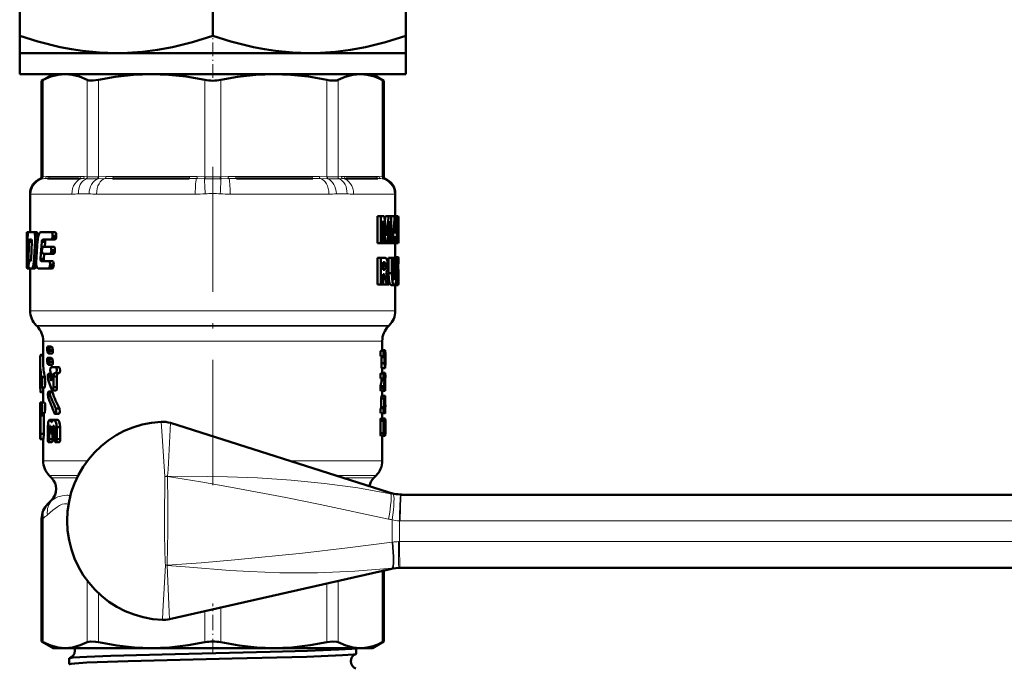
# Model space of a CAD drawing. Extents: x -1438 to 1837, y -1689 to 607.
# Tile 71 of 92: x 863 to 958, y -110 to -48. Entities that reach past the tile are written whole.
import ezdxf

# ---------------------------------------------------------------- set-up
doc = ezdxf.new("R2010")
doc.units = 0
doc.linetypes.add('DASHDOT', pattern=[18.5, 12, -3, 0.5, -3])

msp = doc.modelspace()

# ---------------------------------------------------------------- linework, layer by layer
at = {"color": 7, "lineweight": 50}
for p, q in [((863.254, -49.728), (863.254, -35.732)), ((881.754, -49.728), (881.754, -35.732)), ((900.254, -35.732), (900.254, -49.728)), ((863.254, -49.728), (863.254, -51.38)), ((900.254, -51.38), (900.254, -49.728)), ((863.254, -51.38), (872.504, -51.38)), ((863.254, -51.38), (863.254, -53.38)), ((872.504, -51.38), (881.754, -51.38)), ((881.754, -51.38), (891.004, -51.38)), ((891.004, -51.38), (900.254, -51.38)), ((900.254, -51.38), (900.254, -53.38)), ((863.254, -53.38), (881.754, -53.38)), ((866.454, -53.38), (865.358, -54.013)), ((881.754, -53.38), (900.254, -53.38)), ((897.054, -53.38), (898.149, -54.013)), ((865.51, -53.935), (865.358, -54.013)), ((865.358, -63.235), (865.358, -54.013)), ((898.149, -54.013), (897.997, -53.935)), ((898.149, -63.235), (898.149, -54.013)), ((868.952, -63.38), (865.915, -63.38)), ((879.489, -63.38), (872.155, -63.38)), ((891.352, -63.38), (884.019, -63.38)), ((897.592, -63.38), (894.555, -63.38)), ((864.254, -64.827), (864.254, -68.536)), ((899.254, -64.827), (899.254, -66.989)), ((897.872, -66.989), (897.54, -66.989)), ((897.54, -69.567), (897.54, -66.989)), ((897.872, -66.989), (898.203, -66.989)), ((897.872, -69.567), (897.872, -66.989)), ((898.26, -67.445), (898.309, -66.989)), ((898.626, -66.989), (898.309, -66.989)), ((898.626, -66.989), (898.865, -66.989)), ((898.865, -66.989), (898.865, -69.567)), ((898.865, -67.222), (898.882, -66.989)), ((898.882, -66.989), (899.189, -66.989)), ((899.189, -66.989), (899.31, -66.989)), ((899.481, -66.989), (899.31, -66.989)), ((899.481, -66.989), (899.539, -66.989)), ((899.481, -69.567), (899.481, -66.989)), ((899.539, -66.989), (899.554, -67.127)), ((898.071, -67.473), (898.077, -67.473)), ((898.108, -67.832), (898.078, -67.832)), ((898.705, -67.473), (898.709, -67.473)), ((899.188, -68.549), (899.24, -67.674)), ((899.259, -67.681), (899.24, -67.681)), ((899.249, -67.45), (899.251, -67.45)), ((899.259, -67.681), (899.305, -68.549)), ((899.523, -69.097), (899.523, -67.46)), ((899.523, -67.46), (899.537, -67.46)), ((899.552, -67.671), (899.523, -67.671)), ((899.552, -67.671), (899.554, -68.203)), ((899.554, -67.127), (899.554, -68.203)), ((863.954, -68.536), (863.959, -68.536)), ((863.954, -68.536), (863.954, -71.869)), ((864.046, -68.536), (863.959, -68.536)), ((863.968, -68.871), (863.959, -68.536)), ((864.018, -68.871), (863.968, -68.871)), ((864.046, -68.536), (864.59, -68.536)), ((864.902, -68.536), (864.59, -68.536)), ((864.662, -68.591), (864.59, -68.536)), ((864.975, -68.591), (864.662, -68.591)), ((865.03, -68.739), (864.717, -68.739)), ((864.975, -68.591), (864.902, -68.536)), ((865.267, -68.536), (866.305, -68.536)), ((866.652, -68.536), (866.305, -68.536)), ((866.395, -69.01), (866.407, -68.87)), ((866.756, -68.87), (866.407, -68.87)), ((866.744, -69.01), (866.756, -68.87)), ((898.08, -68.142), (898.08, -69.567)), ((898.458, -68.514), (898.388, -68.514)), ((898.42, -68.886), (898.424, -68.886)), ((898.703, -68.025), (898.659, -68.025)), ((898.703, -69.567), (898.703, -68.025)), ((899.188, -68.549), (899.305, -68.549)), ((899.554, -68.252), (899.523, -68.252)), ((899.552, -68.87), (899.523, -68.87)), ((899.554, -68.32), (899.552, -68.87)), ((899.554, -68.203), (899.554, -68.252)), ((899.554, -68.252), (899.554, -68.32)), ((899.554, -68.32), (899.554, -69.387)), ((864.424, -69.439), (864.149, -69.439)), ((864.19, -69.225), (864.381, -69.225)), ((864.423, -69.456), (864.344, -71.078)), ((864.381, -69.225), (864.417, -69.292)), ((865.016, -68.957), (864.747, -68.957)), ((864.98, -69.227), (864.747, -69.227)), ((865.275, -70.611), (865.364, -69.456)), ((865.69, -69.456), (865.364, -69.456)), ((865.729, -69.292), (865.402, -69.292)), ((865.468, -69.225), (866.293, -69.225)), ((865.654, -69.92), (865.69, -69.456)), ((865.729, -69.292), (865.796, -69.225)), ((866.64, -69.225), (866.293, -69.225)), ((866.744, -69.01), (866.395, -69.01)), ((897.872, -69.567), (897.54, -69.567)), ((897.872, -69.567), (898.08, -69.567)), ((898.332, -69.567), (898.08, -69.567)), ((898.332, -69.567), (898.493, -69.567)), ((898.703, -69.567), (898.493, -69.567)), ((898.703, -69.567), (898.865, -69.567)), ((898.865, -69.567), (898.984, -69.567)), ((898.984, -69.567), (899.126, -69.567)), ((899.163, -68.996), (899.125, -69.567)), ((899.125, -69.567), (899.354, -69.567)), ((899.163, -68.996), (899.326, -68.996)), ((899.254, -69.567), (899.254, -70.928)), ((899.354, -69.567), (899.326, -68.996)), ((899.354, -69.567), (899.435, -69.567)), ((899.481, -69.567), (899.435, -69.567)), ((899.481, -69.567), (899.539, -69.567)), ((899.523, -69.097), (899.537, -69.097)), ((865.241, -71.074), (865.276, -70.611)), ((865.394, -70.133), (865.383, -70.274)), ((865.476, -70.609), (866.174, -70.609)), ((865.487, -69.92), (866.187, -69.92)), ((865.565, -71.074), (865.6, -70.611)), ((866.518, -70.609), (866.174, -70.609)), ((866.53, -69.92), (866.187, -69.92)), ((866.276, -70.396), (866.288, -70.256)), ((866.621, -70.396), (866.276, -70.396)), ((866.634, -70.256), (866.288, -70.256)), ((866.621, -70.396), (866.634, -70.256)), ((864.116, -71.518), (864.112, -71.658)), ((864.155, -71.304), (864.285, -71.304)), ((864.322, -71.24), (864.285, -71.304)), ((864.837, -71.572), (864.589, -71.572)), ((864.838, -71.302), (864.619, -71.302)), ((865.565, -71.074), (865.241, -71.074)), ((865.575, -71.238), (865.251, -71.238)), ((865.305, -71.305), (865.251, -71.238)), ((865.305, -71.305), (866.068, -71.305)), ((865.63, -71.305), (865.575, -71.238)), ((866.409, -71.305), (866.068, -71.305)), ((866.156, -71.781), (866.169, -71.64)), ((866.512, -71.64), (866.169, -71.64)), ((866.5, -71.781), (866.512, -71.64)), ((897.872, -70.976), (897.54, -70.976)), ((897.54, -73.553), (897.54, -70.976)), ((897.872, -70.976), (898.229, -70.976)), ((897.872, -73.553), (897.872, -70.976)), ((898.101, -72.136), (898.101, -71.404)), ((898.101, -71.404), (898.2, -71.404)), ((898.925, -70.976), (898.614, -70.976)), ((898.614, -72.465), (898.614, -70.976)), ((898.925, -70.976), (899.064, -70.976)), ((898.925, -72.465), (898.925, -70.976)), ((899.259, -70.976), (899.064, -70.976)), ((899.064, -70.976), (899.064, -72.474)), ((899.216, -70.976), (899.217, -70.972)), ((899.519, -70.972), (899.218, -70.972)), ((899.538, -70.928), (899.238, -70.928)), ((899.459, -70.928), (899.254, -70.928)), ((899.259, -70.976), (899.351, -70.976)), ((899.259, -72.496), (899.259, -70.976)), ((899.351, -70.976), (899.351, -72.439)), ((899.497, -71.11), (899.351, -71.11)), ((899.479, -71.349), (899.351, -71.349)), ((899.471, -71.696), (899.351, -71.696)), ((899.52, -71.54), (899.518, -71.647)), ((899.518, -71.647), (899.52, -71.763)), ((899.533, -71.696), (899.518, -71.696)), ((899.553, -71.565), (899.519, -71.565)), ((899.525, -71.458), (899.52, -71.54)), ((899.552, -71.486), (899.523, -71.486)), ((899.532, -71.405), (899.525, -71.458)), ((899.549, -71.43), (899.528, -71.43)), ((899.531, -71.927), (899.533, -71.696)), ((899.533, -71.696), (899.532, -71.565)), ((899.545, -71.397), (899.534, -71.397)), ((899.549, -71.43), (899.545, -71.397)), ((899.549, -70.952), (899.553, -71.027)), ((899.552, -71.486), (899.549, -71.43)), ((899.553, -71.565), (899.552, -71.486)), ((899.553, -71.027), (899.553, -71.565)), ((863.975, -71.78), (863.954, -71.78)), ((863.954, -71.869), (863.954, -71.78)), ((863.955, -71.994), (863.954, -71.869)), ((863.991, -71.994), (863.955, -71.994)), ((863.991, -71.994), (864.048, -71.994)), ((864.15, -71.994), (864.048, -71.994)), ((864.112, -71.78), (864.077, -71.78)), ((864.15, -71.994), (864.405, -71.994)), ((864.254, -71.994), (864.254, -76.051)), ((864.405, -71.994), (864.472, -71.939)), ((864.713, -71.994), (864.405, -71.994)), ((864.782, -71.939), (864.472, -71.939)), ((864.847, -71.791), (864.537, -71.791)), ((864.713, -71.994), (864.782, -71.939)), ((864.847, -71.791), (864.859, -71.75)), ((864.929, -71.939), (865.013, -71.994)), ((865.013, -71.994), (866.056, -71.994)), ((866.397, -71.994), (866.056, -71.994)), ((866.5, -71.781), (866.156, -71.781)), ((898.346, -71.749), (898.101, -71.749)), ((898.305, -72.026), (898.101, -72.026)), ((898.101, -72.136), (898.196, -72.136)), ((898.101, -72.565), (898.101, -73.553)), ((898.101, -72.565), (898.16, -72.565)), ((898.197, -72.588), (898.101, -72.588)), ((898.23, -72.652), (898.101, -72.652)), ((898.356, -72.393), (898.356, -72.4)), ((898.43, -72.553), (898.463, -72.669)), ((898.925, -72.465), (898.614, -72.465)), ((899.259, -72.496), (899.064, -72.496)), ((899.538, -72.637), (899.35, -72.637)), ((899.517, -72.444), (899.351, -72.444)), ((899.53, -72.539), (899.351, -72.539)), ((899.484, -72.136), (899.352, -72.136)), ((899.53, -72.539), (899.517, -72.444)), ((899.52, -71.763), (899.526, -71.861)), ((899.526, -71.861), (899.533, -71.951)), ((899.538, -72.637), (899.53, -72.539)), ((899.533, -71.951), (899.542, -72.042)), ((899.542, -72.747), (899.538, -72.637)), ((899.542, -72.042), (899.55, -72.18)), ((899.549, -72.18), (899.553, -72.345)), ((899.553, -72.345), (899.554, -72.555)), ((899.554, -72.555), (899.554, -72.83)), ((897.872, -73.553), (897.54, -73.553)), ((897.872, -73.553), (898.101, -73.553)), ((898.26, -72.754), (898.101, -72.754)), ((898.11, -73.553), (898.101, -73.51)), ((898.431, -73.553), (898.11, -73.553)), ((898.291, -72.889), (898.259, -72.754)), ((898.431, -73.553), (898.291, -72.889)), ((898.431, -73.553), (898.644, -73.553)), ((898.462, -72.669), (898.491, -72.79)), ((899.164, -73.601), (898.857, -73.601)), ((899.526, -73.601), (899.225, -73.601)), ((899.5, -73.565), (899.231, -73.565)), ((899.254, -73.601), (899.254, -76.051)), ((899.472, -73.457), (899.28, -73.457)), ((899.472, -72.881), (899.344, -72.881)), ((899.542, -72.747), (899.348, -72.747)), ((899.472, -73.457), (899.472, -72.881)), ((899.544, -72.882), (899.472, -72.882)), ((899.543, -72.985), (899.485, -72.985)), ((899.54, -73.068), (899.499, -73.068)), ((899.534, -73.123), (899.512, -73.123)), ((899.543, -73.561), (899.526, -73.601)), ((899.534, -73.123), (899.54, -73.068)), ((899.54, -73.068), (899.543, -72.985)), ((899.544, -72.882), (899.542, -72.747)), ((899.543, -72.985), (899.544, -72.882)), ((899.553, -73.193), (899.551, -73.431)), ((899.554, -72.83), (899.553, -73.193)), ((864.918, -77.544), (864.839, -77.466)), ((898.589, -77.544), (898.668, -77.466)), ((865.504, -78.958), (865.504, -81.011)), ((898.004, -78.958), (898.004, -79.905)), ((865.888, -79.717), (865.888, -79.803)), ((865.888, -79.803), (865.933, -80.046)), ((865.932, -80.047), (866.037, -80.148)), ((865.958, -79.473), (865.944, -79.467)), ((866.258, -79.467), (865.944, -79.467)), ((866.273, -79.473), (865.958, -79.473)), ((866.066, -79.575), (865.958, -79.473)), ((866.37, -80.154), (866.053, -80.154)), ((866.117, -79.818), (866.065, -79.575)), ((866.383, -79.575), (866.066, -79.575)), ((866.435, -79.818), (866.117, -79.818)), ((866.117, -79.905), (866.117, -79.818)), ((866.435, -79.905), (866.117, -79.905)), ((866.383, -79.575), (866.273, -79.473)), ((866.435, -79.818), (866.383, -79.575)), ((866.435, -79.905), (866.435, -79.818)), ((898.163, -79.905), (897.861, -79.905)), ((898.281, -79.844), (898.004, -79.844)), ((898.163, -79.905), (898.296, -79.905)), ((898.296, -79.905), (898.302, -80.15)), ((898.302, -80.15), (898.302, -81.08)), ((865.204, -81.011), (865.204, -82.24)), ((865.504, -80.336), (865.242, -80.336)), ((865.504, -80.265), (865.263, -80.265)), ((865.888, -80.805), (865.888, -80.892)), ((865.888, -80.892), (865.933, -81.135)), ((865.932, -81.135), (866.037, -81.237)), ((865.958, -80.562), (865.944, -80.556)), ((866.258, -80.556), (865.944, -80.556)), ((866.273, -80.562), (865.958, -80.562)), ((866.066, -80.664), (865.958, -80.562)), ((866.117, -80.907), (866.065, -80.664)), ((866.383, -80.664), (866.066, -80.664)), ((866.435, -80.907), (866.117, -80.907)), ((866.117, -80.994), (866.117, -80.907)), ((866.435, -80.994), (866.117, -80.994)), ((866.383, -80.664), (866.273, -80.562)), ((866.435, -80.907), (866.383, -80.664)), ((866.435, -80.994), (866.435, -80.907)), ((898.163, -80.395), (897.861, -80.395)), ((897.928, -81.08), (897.928, -80.493)), ((898.229, -80.493), (897.928, -80.493)), ((898.229, -81.08), (897.928, -81.08)), ((898.163, -80.395), (898.22, -80.395)), ((898.229, -81.08), (898.229, -80.493)), ((898.268, -80.982), (898.268, -80.493)), ((898.287, -80.493), (898.268, -80.493)), ((898.287, -80.982), (898.268, -80.982)), ((898.274, -80.395), (898.282, -80.395)), ((898.274, -81.08), (898.282, -81.08)), ((898.287, -80.493), (898.287, -80.982)), ((866.311, -82.1), (866.006, -82.1)), ((866.37, -81.243), (866.053, -81.243)), ((866.266, -81.456), (866.696, -81.456)), ((866.271, -82.027), (866.266, -82.027)), ((866.271, -82.027), (866.319, -82.185)), ((866.587, -81.456), (867.027, -81.456)), ((866.935, -82.026), (866.606, -82.026)), ((866.696, -82.026), (866.606, -82.026)), ((867.027, -81.456), (866.696, -81.456)), ((867.027, -82.026), (866.696, -82.026)), ((867.027, -82.026), (866.935, -82.026)), ((898.163, -82.06), (897.861, -82.06)), ((898.268, -81.57), (897.968, -81.57)), ((898.004, -81.57), (898.004, -82.06)), ((898.291, -81.999), (898.004, -81.999)), ((898.163, -82.06), (898.296, -82.06)), ((898.268, -81.57), (898.287, -81.57)), ((898.296, -82.06), (898.302, -82.305)), ((865.227, -83.34), (865.227, -82.767)), ((865.668, -82.424), (865.365, -82.424)), ((866.318, -82.157), (866.048, -82.157)), ((866.299, -82.693), (866.243, -82.693)), ((866.318, -82.185), (866.318, -82.566)), ((866.825, -82.343), (866.499, -82.343)), ((866.499, -83.389), (866.499, -82.343)), ((866.825, -83.389), (866.825, -82.343)), ((898.163, -82.55), (897.861, -82.55)), ((897.939, -82.73), (897.935, -82.55)), ((898.241, -82.73), (897.939, -82.73)), ((898.163, -82.55), (898.236, -82.55)), ((898.241, -82.73), (898.236, -82.55)), ((898.302, -82.415), (898.299, -82.622)), ((898.302, -82.305), (898.302, -82.415)), ((865.302, -83.34), (865.227, -83.34)), ((865.504, -83.872), (865.262, -83.872)), ((865.635, -83.416), (865.333, -83.416)), ((865.504, -83.416), (865.504, -84.854)), ((866.346, -83.807), (866.03, -83.807)), ((866.39, -83.864), (866.073, -83.864)), ((866.721, -83.706), (866.397, -83.706)), ((866.825, -83.389), (866.499, -83.389)), ((897.826, -83.481), (897.826, -83.475)), ((898.13, -83.475), (897.826, -83.475)), ((898.13, -83.481), (897.826, -83.481)), ((898.146, -83.269), (897.843, -83.269)), ((898.163, -83.725), (897.861, -83.725)), ((898.004, -83.726), (898.004, -84.215)), ((898.13, -83.481), (898.13, -83.475)), ((898.163, -83.725), (898.296, -83.725)), ((898.296, -83.208), (898.27, -83.208)), ((898.271, -83.055), (898.274, -83.236)), ((898.274, -83.236), (898.296, -83.236)), ((898.297, -83.238), (898.296, -83.208)), ((898.296, -83.236), (898.296, -83.725)), ((865.204, -84.854), (865.33, -84.854)), ((865.204, -84.854), (865.204, -85.881)), ((865.633, -84.854), (865.33, -84.854)), ((897.902, -85.293), (897.902, -84.46)), ((898.204, -84.46), (897.902, -84.46)), ((897.928, -84.215), (898.23, -84.215)), ((898.204, -85.293), (898.204, -84.46)), ((898.291, -84.215), (898.23, -84.215)), ((898.299, -84.46), (898.268, -84.46)), ((898.299, -84.46), (898.291, -84.215)), ((898.299, -84.859), (898.299, -84.46)), ((867.057, -85.429), (866.726, -85.429)), ((898.163, -85.391), (897.861, -85.391)), ((898.163, -85.881), (897.861, -85.881)), ((897.891, -85.391), (897.902, -85.293)), ((898.204, -85.293), (897.902, -85.293)), ((898.004, -85.881), (898.004, -86.371)), ((898.163, -85.391), (898.193, -85.391)), ((898.163, -85.881), (898.271, -85.881)), ((898.193, -85.391), (898.204, -85.293)), ((898.258, -84.956), (898.25, -85.054)), ((898.251, -85.054), (898.251, -85.293)), ((898.292, -85.295), (898.251, -85.295)), ((898.251, -85.328), (898.296, -85.328)), ((898.262, -84.969), (898.258, -84.956)), ((898.258, -85.391), (898.271, -85.391)), ((898.271, -85.881), (898.292, -85.881)), ((898.299, -85.636), (898.285, -85.636)), ((898.296, -85.328), (898.292, -85.295)), ((898.299, -85.636), (898.299, -85.305)), ((865.204, -85.881), (865.207, -86.087)), ((865.204, -86.751), (865.207, -86.56)), ((865.207, -86.59), (865.204, -86.796)), ((865.204, -86.769), (865.204, -86.751)), ((865.204, -86.751), (865.204, -87.944)), ((865.204, -86.796), (865.204, -86.769)), ((865.207, -86.087), (865.207, -86.59)), ((865.559, -86.087), (865.258, -86.087)), ((865.258, -87.842), (865.258, -86.087)), ((865.276, -85.881), (865.33, -85.881)), ((865.633, -85.881), (865.33, -85.881)), ((865.559, -87.842), (865.559, -86.087)), ((866.117, -86.515), (866.181, -86.515)), ((866.462, -86.515), (866.181, -86.515)), ((866.356, -86.675), (866.284, -86.675)), ((866.469, -86.513), (866.548, -86.513)), ((866.875, -86.513), (866.548, -86.513)), ((866.993, -85.943), (866.664, -85.943)), ((877.702, -86.807), (898.564, -93.444)), ((897.826, -87.791), (897.826, -86.616)), ((898.13, -86.616), (897.826, -86.616)), ((898.163, -86.371), (897.861, -86.371)), ((898.13, -87.791), (898.13, -86.616)), ((898.163, -86.371), (898.296, -86.371)), ((898.296, -86.371), (898.302, -86.616)), ((898.302, -86.616), (898.302, -87.791)), ((865.939, -87.229), (865.939, -88.369)), ((866.236, -87.244), (866.079, -87.244)), ((866.08, -88.369), (866.08, -87.244)), ((866.192, -87.085), (866.121, -87.085)), ((866.19, -87.085), (866.121, -87.085)), ((866.19, -87.085), (866.236, -87.243)), ((866.236, -87.243), (866.236, -87.576)), ((866.408, -87.243), (866.459, -87.084)), ((866.598, -87.243), (866.408, -87.243)), ((866.408, -87.575), (866.408, -87.243)), ((866.598, -87.575), (866.408, -87.575)), ((866.545, -87.084), (866.459, -87.084)), ((866.543, -87.084), (866.459, -87.084)), ((866.543, -87.084), (866.598, -87.242)), ((866.598, -87.242), (866.598, -88.367)), ((867.137, -87.225), (866.804, -87.225)), ((866.805, -88.366), (866.805, -87.225)), ((867.138, -88.366), (867.137, -87.225)), ((898.193, -87.301), (898.193, -87.105)), ((898.287, -87.105), (898.193, -87.105)), ((898.287, -87.301), (898.193, -87.301)), ((898.22, -86.861), (898.274, -86.861)), ((898.22, -87.546), (898.274, -87.546)), ((898.287, -87.105), (898.287, -87.301)), ((865.525, -88.359), (865.225, -88.359)), ((865.559, -87.842), (865.258, -87.842)), ((865.504, -88.359), (865.504, -90.43)), ((866.323, -88.654), (866.007, -88.654)), ((866.397, -88.369), (866.08, -88.369)), ((866.598, -87.861), (866.32, -87.861)), ((866.397, -88.369), (866.397, -87.861)), ((867.03, -88.651), (866.699, -88.651)), ((867.138, -88.366), (866.805, -88.366)), ((898.13, -87.791), (897.826, -87.791)), ((898.163, -88.036), (897.861, -88.036)), ((898.004, -88.036), (898.004, -90.43)), ((898.163, -88.036), (898.296, -88.036)), ((898.302, -87.791), (898.296, -88.036)), ((866.314, -92.069), (866.089, -91.844)), ((897.193, -92.069), (897.418, -91.844)), ((866.314, -94.191), (865.944, -94.561)), ((899.811, -93.68), (973.448, -93.68)), ((865.358, -107.747), (865.358, -95.975)), ((877.598, -105.613), (898.757, -100.804)), ((898.149, -107.747), (898.149, -100.942)), ((899.733, -100.68), (899.584, -100.68)), ((973.448, -100.68), (899.733, -100.68)), ((865.358, -107.747), (865.51, -107.825)), ((866.454, -108.38), (865.358, -107.747)), ((866.454, -108.38), (867.618, -108.38)), ((867.618, -108.38), (875.899, -108.38)), ((875.899, -108.38), (887.609, -108.38)), ((887.609, -108.38), (895.889, -108.38)), ((895.513, -108.926), (895.513, -108.38)), ((895.889, -108.38), (897.054, -108.38)), ((897.054, -108.38), (898.149, -107.747)), ((897.997, -107.825), (898.149, -107.747)), ((867.994, -109.931), (867.994, -109.363))]:
    msp.add_line(p, q, dxfattribs=at)
at = {"color": 7, "linetype": 'DASHDOT', "lineweight": 18, "ltscale": 0.109586}
msp.add_line((881.754, -53.746), (881.754, -49.362), dxfattribs=at)
at = {"color": 7, "lineweight": 18}
for p, q in [((865.51, -53.935), (865.51, -63.221)), ((869.726, -63.221), (869.726, -53.935)), ((870.809, -53.935), (870.809, -63.221)), ((880.988, -63.221), (880.988, -53.935)), ((882.519, -53.935), (882.519, -63.221)), ((892.698, -63.221), (892.698, -53.935)), ((893.781, -53.935), (893.781, -63.221)), ((897.997, -63.221), (897.997, -53.935)), ((865.358, -63.235), (865.489, -63.223)), ((865.489, -63.223), (865.51, -63.221)), ((865.51, -63.221), (865.804, -63.193)), ((866.099, -63.18), (869.137, -63.18)), ((869.433, -63.193), (869.726, -63.221)), ((869.726, -63.221), (869.749, -63.223)), ((870.757, -63.223), (870.809, -63.221)), ((870.809, -63.221), (871.518, -63.193)), ((872.232, -63.18), (879.565, -63.18)), ((880.28, -63.193), (880.988, -63.221)), ((880.988, -63.221), (881.041, -63.223)), ((882.466, -63.223), (882.519, -63.221)), ((882.519, -63.221), (883.228, -63.193)), ((883.942, -63.18), (891.275, -63.18)), ((891.99, -63.193), (892.698, -63.221)), ((892.698, -63.221), (892.75, -63.223)), ((893.758, -63.223), (893.781, -63.221)), ((893.781, -63.221), (894.074, -63.193)), ((894.37, -63.18), (897.408, -63.18)), ((897.704, -63.193), (897.997, -63.221)), ((897.997, -63.221), (898.018, -63.223)), ((898.018, -63.223), (898.149, -63.235)), ((865.357, -63.415), (865.228, -63.422)), ((865.378, -63.414), (865.357, -63.415)), ((865.643, -63.391), (865.378, -63.414)), ((869.588, -63.414), (869.267, -63.391)), ((869.615, -63.415), (869.588, -63.414)), ((870.76, -63.414), (870.703, -63.415)), ((871.457, -63.391), (870.76, -63.414)), ((880.925, -63.414), (880.205, -63.391)), ((880.984, -63.415), (880.925, -63.414)), ((882.582, -63.414), (882.523, -63.415)), ((883.302, -63.391), (882.582, -63.414)), ((892.748, -63.414), (892.051, -63.391)), ((892.804, -63.415), (892.748, -63.414)), ((893.919, -63.414), (893.892, -63.415)), ((894.24, -63.391), (893.919, -63.414)), ((898.13, -63.414), (897.864, -63.391)), ((898.15, -63.415), (898.13, -63.414)), ((898.279, -63.422), (898.15, -63.415)), ((864.268, -64.854), (864.254, -64.827)), ((864.334, -64.88), (868.252, -64.88)), ((869.899, -64.854), (868.88, -64.854)), ((870.62, -64.88), (880.08, -64.88)), ((883.428, -64.88), (892.887, -64.88)), ((894.627, -64.854), (893.608, -64.854)), ((895.255, -64.88), (899.173, -64.88)), ((899.254, -64.827), (899.239, -64.854)), ((898.291, -72.889), (898.101, -72.889)), ((864.254, -76.051), (881.754, -76.051)), ((881.754, -76.051), (899.254, -76.051)), ((864.839, -77.466), (881.754, -77.466)), ((864.918, -77.544), (881.754, -77.544)), ((881.754, -77.466), (898.668, -77.466)), ((881.754, -77.544), (898.589, -77.544)), ((865.504, -78.958), (872.806, -78.958)), ((872.806, -78.958), (881.754, -78.958)), ((881.754, -78.958), (896.771, -78.958)), ((896.771, -78.958), (898.004, -78.958)), ((865.504, -90.43), (869.741, -90.43)), ((898.004, -90.43), (889.09, -90.43)), ((868.851, -91.844), (866.089, -91.844)), ((866.314, -92.069), (868.739, -92.069)), ((877.124, -96.18), (877.151, -91.928)), ((877.435, -91.918), (877.434, -91.933)), ((897.418, -91.844), (893.535, -91.844)), ((894.242, -92.069), (897.193, -92.069)), ((866.314, -94.191), (866.352, -94.191)), ((899.759, -93.68), (899.811, -93.68)), ((865.51, -95.975), (865.358, -95.975)), ((865.51, -95.975), (865.51, -107.825)), ((899.735, -96.18), (899.657, -96.18)), ((973.372, -96.18), (899.735, -96.18)), ((898.954, -98.24), (899.004, -98.231)), ((899.557, -98.181), (899.657, -98.18)), ((899.657, -98.18), (973.372, -98.18)), ((876.989, -104.868), (877.214, -100.444)), ((877.214, -100.444), (877.38, -100.437)), ((877.38, -100.449), (877.214, -100.444)), ((877.38, -100.442), (877.38, -100.449)), ((897.997, -107.825), (897.997, -100.977)), ((899.026, -100.71), (898.951, -100.718)), ((869.726, -107.825), (869.726, -101.91)), ((892.698, -107.825), (892.698, -102.181)), ((893.781, -101.935), (893.781, -107.825)), ((870.809, -103.113), (870.809, -107.825)), ((882.519, -104.495), (882.519, -107.825)), ((876.952, -105.673), (876.989, -104.868)), ((880.988, -107.825), (880.988, -104.843))]:
    msp.add_line(p, q, dxfattribs=at)
at = {"color": 7, "linetype": 'DASHDOT', "lineweight": 18}
msp.add_line((881.754, -62.257), (881.754, -92.991), dxfattribs=at)
at = {"color": 7, "linetype": 'DASHDOT', "lineweight": 18, "ltscale": 0.120868}
msp.add_line((881.754, -108.926), (881.754, -104.092), dxfattribs=at)
at = {"color": 7, "lineweight": 50}
for points in [[(872.504, -51.38), (870.895, -51.326), (869.281, -51.166), (868.217, -51.004), (867.149, -50.799), (865.001, -50.267), (863.254, -49.728)], [(881.754, -49.728), (879.828, -50.317), (877.91, -50.788), (876.459, -51.059), (875.015, -51.249), (873.576, -51.356), (872.504, -51.38)], [(891.004, -51.38), (889.395, -51.326), (887.781, -51.166), (886.717, -51.004), (885.649, -50.799), (883.501, -50.267), (881.754, -49.728)], [(900.254, -49.728), (898.328, -50.317), (896.41, -50.788), (894.959, -51.059), (893.515, -51.249), (892.076, -51.356), (891.004, -51.38)], [(867.618, -53.38), (866.939, -53.439), (866.243, -53.62), (865.51, -53.935)], [(869.726, -53.935), (868.993, -53.62), (868.297, -53.439), (867.618, -53.38)], [(875.899, -53.38), (874.177, -53.445), (872.407, -53.645), (870.809, -53.935)], [(880.988, -53.935), (879.22, -53.621), (877.538, -53.439), (875.899, -53.38)], [(887.609, -53.38), (885.887, -53.445), (884.117, -53.645), (882.519, -53.935)], [(892.698, -53.935), (890.93, -53.621), (889.249, -53.439), (887.609, -53.38)], [(895.889, -53.38), (895.176, -53.445), (894.443, -53.645), (893.781, -53.935)], [(897.997, -53.935), (897.264, -53.62), (896.568, -53.439), (895.889, -53.38)], [(870.809, -53.935), (870.274, -54.009), (869.871, -53.985), (869.726, -53.935)], [(893.781, -53.935), (893.636, -53.985), (893.452, -54.01), (892.982, -53.985), (892.698, -53.935)], [(899.537, -67.46), (899.541, -67.464), (899.543, -67.471), (899.547, -67.498), (899.552, -67.671)], [(864.046, -68.536), (864.022, -68.71), (864.02, -68.75)], [(866.407, -68.87), (866.399, -68.695), (866.364, -68.584), (866.344, -68.556), (866.305, -68.536)], [(866.756, -68.87), (866.748, -68.696), (866.712, -68.584), (866.691, -68.555), (866.652, -68.536)], [(899.552, -68.87), (899.544, -69.08), (899.537, -69.097)], [(864.149, -69.439), (864.164, -69.283), (864.174, -69.246), (864.191, -69.225)], [(865.402, -69.292), (865.43, -69.246), (865.468, -69.225)], [(866.293, -69.225), (866.362, -69.156), (866.395, -69.01)], [(866.64, -69.225), (866.71, -69.157), (866.744, -69.01)], [(899.554, -69.387), (899.551, -69.52), (899.538, -69.567)], [(865.383, -70.274), (865.39, -70.454), (865.476, -70.609)], [(865.487, -69.92), (865.426, -69.984), (865.394, -70.133)], [(866.174, -70.609), (866.242, -70.542), (866.276, -70.396)], [(866.288, -70.256), (866.281, -70.079), (866.245, -69.968), (866.225, -69.94), (866.187, -69.92)], [(866.518, -70.609), (866.587, -70.542), (866.621, -70.396)], [(866.634, -70.256), (866.627, -70.08), (866.59, -69.967), (866.569, -69.939), (866.53, -69.92)], [(863.975, -71.659), (863.982, -71.958), (863.986, -71.984), (863.991, -71.994)], [(864.112, -71.658), (864.112, -71.756), (864.131, -71.957), (864.138, -71.98), (864.15, -71.994)], [(864.155, -71.304), (864.131, -71.355), (864.116, -71.518)], [(866.169, -71.64), (866.153, -71.422), (866.126, -71.353), (866.068, -71.305)], [(866.512, -71.64), (866.505, -71.463), (866.467, -71.351), (866.447, -71.323), (866.409, -71.305)], [(898.2, -71.404), (898.26, -71.422), (898.287, -71.449), (898.321, -71.522), (898.346, -71.749)], [(898.229, -70.976), (898.33, -70.995), (898.421, -71.064), (898.519, -71.302), (898.55, -71.676)], [(864.048, -71.994), (864.076, -71.82), (864.078, -71.78)], [(866.056, -71.994), (866.123, -71.927), (866.156, -71.781)], [(866.397, -71.994), (866.466, -71.927), (866.5, -71.781)], [(898.305, -72.026), (898.267, -72.099), (898.196, -72.136)], [(898.857, -73.601), (898.742, -73.501), (898.676, -73.297), (898.634, -72.995), (898.614, -72.465)], [(899.164, -73.601), (899.056, -73.512), (898.992, -73.327), (898.942, -72.96), (898.925, -72.465)], [(899.064, -72.474), (899.075, -72.814), (899.113, -73.034), (899.132, -73.075), (899.168, -73.101)], [(899.351, -72.439), (899.331, -73.113), (899.295, -73.395), (899.268, -73.495), (899.231, -73.565), (899.164, -73.601)], [(899.168, -73.101), (899.239, -72.936), (899.259, -72.496)], [(899.501, -73.077), (899.513, -73.123), (899.525, -73.143)], [(865.944, -79.467), (865.937, -79.469), (865.933, -79.472), (865.925, -79.482), (865.914, -79.507), (865.897, -79.577), (865.888, -79.717)], [(866.053, -80.154), (866.061, -80.152), (866.066, -80.148), (866.076, -80.137), (866.088, -80.11), (866.117, -79.905)], [(866.37, -80.154), (866.378, -80.152), (866.383, -80.148), (866.393, -80.137), (866.406, -80.109), (866.424, -80.039), (866.435, -79.905)], [(897.861, -80.395), (897.834, -80.304), (897.832, -80.018), (897.842, -79.944), (897.861, -79.905)], [(898.163, -80.395), (898.137, -80.304), (898.135, -80.018), (898.145, -79.944), (898.163, -79.905)], [(865.242, -80.336), (865.251, -80.286), (865.256, -80.271), (865.259, -80.267), (865.26, -80.265), (865.263, -80.265)], [(865.944, -80.556), (865.937, -80.558), (865.933, -80.561), (865.925, -80.57), (865.914, -80.596), (865.897, -80.666), (865.888, -80.805)], [(866.053, -81.243), (866.061, -81.241), (866.066, -81.237), (866.076, -81.225), (866.088, -81.199), (866.117, -80.994)], [(866.37, -81.243), (866.378, -81.241), (866.383, -81.237), (866.393, -81.225), (866.406, -81.198), (866.424, -81.128), (866.435, -80.994)], [(897.928, -80.493), (897.925, -80.422), (897.922, -80.404), (897.918, -80.395)], [(897.968, -81.57), (897.943, -81.447), (897.928, -81.08)], [(898.229, -80.493), (898.226, -80.422), (898.224, -80.404), (898.219, -80.395)], [(898.268, -81.57), (898.244, -81.447), (898.228, -81.08)], [(898.302, -81.08), (898.297, -81.481), (898.287, -81.57)], [(866.006, -82.1), (866.001, -82.101), (865.992, -82.105), (865.984, -82.115), (865.969, -82.144), (865.951, -82.212), (865.938, -82.374), (865.964, -82.613)], [(866.048, -82.157), (866.027, -82.114), (866.015, -82.102), (866.006, -82.1)], [(866.266, -81.456), (866.208, -81.537), (866.184, -81.765), (866.202, -81.919), (866.222, -81.983), (866.24, -82.013), (866.266, -82.027)], [(866.499, -82.343), (866.527, -82.127), (866.554, -82.065), (866.606, -82.026)], [(866.696, -82.026), (866.768, -81.947), (866.801, -81.716), (866.777, -81.558), (866.696, -81.456)], [(866.825, -82.343), (866.843, -82.167), (866.867, -82.091), (866.899, -82.043), (866.935, -82.026)], [(867.027, -82.026), (867.1, -81.948), (867.132, -81.802), (867.109, -81.558), (867.027, -81.456)], [(897.861, -82.55), (897.834, -82.46), (897.832, -82.173), (897.842, -82.099), (897.861, -82.06)], [(898.163, -82.55), (898.137, -82.46), (898.135, -82.173), (898.145, -82.099), (898.163, -82.06)], [(865.333, -83.416), (865.336, -83.415), (865.339, -83.413), (865.344, -83.408), (865.351, -83.394), (865.363, -83.352), (865.398, -83.028), (865.365, -82.424)], [(865.635, -83.416), (865.638, -83.415), (865.645, -83.41), (865.651, -83.399), (865.663, -83.365), (865.7, -83.073), (865.668, -82.424)], [(866.318, -82.566), (866.305, -82.674), (866.289, -82.712), (866.278, -82.722), (866.271, -82.724)], [(865.262, -83.872), (865.261, -83.872), (865.259, -83.87), (865.258, -83.868), (865.254, -83.86), (865.24, -83.778), (865.227, -83.34)], [(865.303, -83.345), (865.316, -83.394), (865.323, -83.409), (865.327, -83.414), (865.329, -83.415), (865.333, -83.416)], [(866.03, -83.807), (866.025, -83.807), (866.016, -83.812), (866.007, -83.822), (865.992, -83.851), (865.974, -83.918), (865.96, -84.081), (865.988, -84.32)], [(866.073, -83.864), (866.058, -83.83), (866.049, -83.818), (866.04, -83.81), (866.03, -83.807)], [(866.338, -83.643), (866.363, -83.687), (866.377, -83.7), (866.397, -83.706)], [(866.39, -83.864), (866.369, -83.821), (866.356, -83.809), (866.346, -83.807)], [(866.397, -83.706), (866.41, -83.703), (866.435, -83.683), (866.474, -83.595), (866.499, -83.389)], [(866.721, -83.706), (866.734, -83.703), (866.76, -83.682), (866.781, -83.647), (866.809, -83.555), (866.825, -83.389)], [(897.861, -83.725), (897.837, -83.656), (897.826, -83.481)], [(898.163, -83.725), (898.14, -83.656), (898.129, -83.481)], [(865.33, -85.881), (865.363, -85.816), (865.4, -85.423), (865.392, -85.134), (865.359, -84.907), (865.33, -84.854)], [(865.633, -85.881), (865.665, -85.819), (865.703, -85.45), (865.681, -85), (865.66, -84.898), (865.633, -84.854)], [(897.902, -84.46), (897.917, -84.239), (897.923, -84.22), (897.926, -84.217), (897.927, -84.216), (897.928, -84.215)], [(898.204, -84.46), (898.219, -84.239), (898.225, -84.22), (898.227, -84.217), (898.229, -84.216), (898.23, -84.215)], [(898.299, -84.87), (898.301, -85.2), (898.298, -85.32), (898.297, -85.327), (898.296, -85.328)], [(866.664, -85.943), (866.683, -85.937), (866.696, -85.928), (866.719, -85.899), (866.764, -85.734), (866.726, -85.429)], [(866.993, -85.943), (867.014, -85.937), (867.027, -85.928), (867.049, -85.899), (867.071, -85.851), (867.096, -85.735), (867.057, -85.429)], [(897.861, -85.881), (897.834, -85.791), (897.832, -85.504), (897.842, -85.43), (897.861, -85.391)], [(898.163, -85.881), (898.137, -85.791), (898.135, -85.504), (898.145, -85.43), (898.163, -85.391)], [(898.271, -85.391), (898.282, -85.469), (898.281, -85.816), (898.277, -85.863), (898.271, -85.881)], [(898.292, -85.881), (898.292, -85.88), (898.293, -85.878), (898.295, -85.861), (898.299, -85.636)], [(865.258, -86.087), (865.263, -85.941), (865.276, -85.881)], [(865.559, -86.087), (865.564, -85.941), (865.577, -85.881)], [(866.117, -86.515), (866.034, -86.592), (865.977, -86.776), (865.939, -87.229)], [(866.284, -86.675), (866.25, -86.579), (866.181, -86.515)], [(866.32, -86.729), (866.308, -86.724), (866.299, -86.714), (866.284, -86.675)], [(866.356, -86.675), (866.341, -86.712), (866.332, -86.724), (866.326, -86.727), (866.32, -86.729)], [(866.469, -86.514), (866.392, -86.578), (866.356, -86.675)], [(866.804, -87.225), (866.777, -86.913), (866.73, -86.733), (866.66, -86.59), (866.548, -86.513)], [(866.604, -85.886), (866.633, -85.929), (866.651, -85.94), (866.664, -85.943)], [(867.137, -87.225), (867.11, -86.918), (867.044, -86.688), (866.994, -86.596), (866.95, -86.544), (866.875, -86.513)], [(897.826, -86.616), (897.837, -86.441), (897.846, -86.396), (897.861, -86.371)], [(898.13, -86.616), (898.14, -86.441), (898.149, -86.396), (898.164, -86.371)], [(866.079, -87.244), (866.09, -87.137), (866.122, -87.085)], [(866.236, -87.576), (866.254, -87.754), (866.279, -87.825), (866.303, -87.855), (866.32, -87.861)], [(866.32, -87.861), (866.337, -87.855), (866.347, -87.846), (866.366, -87.817), (866.39, -87.746), (866.408, -87.575)], [(898.193, -87.105), (898.208, -86.886), (898.216, -86.865), (898.22, -86.861)], [(898.22, -87.546), (898.216, -87.542), (898.208, -87.52), (898.193, -87.301)], [(898.274, -86.861), (898.277, -86.865), (898.281, -86.887), (898.287, -87.105)], [(898.287, -87.301), (898.282, -87.501), (898.278, -87.535), (898.274, -87.546)], [(865.225, -88.359), (865.226, -88.359), (865.227, -88.358), (865.229, -88.355), (865.236, -88.319), (865.259, -87.842)], [(865.525, -88.359), (865.526, -88.359), (865.527, -88.358), (865.529, -88.355), (865.536, -88.319), (865.559, -87.842)], [(865.939, -88.369), (865.956, -88.559), (865.98, -88.63), (865.996, -88.65), (866.007, -88.654)], [(866.007, -88.654), (866.012, -88.653), (866.021, -88.649), (866.029, -88.64), (866.044, -88.613), (866.077, -88.446), (866.08, -88.369)], [(866.323, -88.654), (866.332, -88.652), (866.338, -88.648), (866.349, -88.635), (866.364, -88.604), (866.385, -88.523), (866.397, -88.369)], [(866.598, -88.367), (866.625, -88.562), (866.661, -88.631), (866.684, -88.648), (866.699, -88.651)], [(866.699, -88.651), (866.72, -88.645), (866.733, -88.635), (866.757, -88.603), (866.802, -88.424), (866.805, -88.366)], [(867.03, -88.651), (867.046, -88.648), (867.076, -88.623), (867.096, -88.59), (867.124, -88.504), (867.138, -88.366)], [(897.861, -88.036), (897.837, -87.966), (897.826, -87.791)], [(898.163, -88.036), (898.14, -87.966), (898.129, -87.791)], [(865.51, -107.825), (866.243, -108.139), (866.939, -108.321), (867.618, -108.38)], [(867.618, -108.38), (868.331, -108.315), (869.065, -108.114), (869.726, -107.825)], [(869.679, -109.205), (871.99, -109.116), (878.159, -108.95), (887.266, -108.735), (890.83, -108.638), (893.85, -108.526), (895.094, -108.447), (895.414, -108.406), (895.484, -108.389), (895.504, -108.38)], [(869.726, -107.825), (869.871, -107.775), (870.056, -107.75), (870.525, -107.775), (870.809, -107.825)], [(870.809, -107.825), (872.577, -108.139), (874.259, -108.32), (875.899, -108.38)], [(875.899, -108.38), (877.62, -108.315), (879.39, -108.114), (880.988, -107.825)], [(882.519, -107.825), (884.288, -108.139), (885.969, -108.32), (887.609, -108.38)], [(887.609, -108.38), (889.33, -108.315), (891.1, -108.114), (892.698, -107.825)], [(892.698, -107.825), (893.233, -107.75), (893.636, -107.775), (893.781, -107.825)], [(893.781, -107.825), (894.514, -108.139), (895.21, -108.321), (895.889, -108.38)], [(895.889, -108.38), (896.296, -108.358), (896.703, -108.295), (897.14, -108.18), (897.576, -108.02), (897.997, -107.825)], [(867.994, -109.363), (867.995, -109.361), (867.999, -109.355), (868.008, -109.349), (868.039, -109.338)], [(868.538, -108.619), (868.492, -108.902), (868.306, -109.181), (868.06, -109.331), (868.039, -109.338)], [(868.039, -109.338), (868.337, -109.293), (869.679, -109.205)], [(869.679, -109.771), (873.66, -109.63), (883.617, -109.385), (890.762, -109.2), (894.194, -109.067), (895.243, -108.989), (895.475, -108.949)], [(895.475, -108.949), (895.26, -109.067), (895.063, -109.312), (894.986, -109.629)], [(867.994, -109.931), (867.994, -109.929), (867.997, -109.925), (868.001, -109.921), (868.016, -109.913), (868.192, -109.877), (868.536, -109.841), (869.679, -109.771)]]:
    msp.add_lwpolyline(points, dxfattribs=at)
at = {"color": 7, "lineweight": 18}
for points in [[(869.749, -63.223), (870.259, -63.234), (870.757, -63.223)], [(892.75, -63.223), (893.448, -63.234), (893.758, -63.223)], [(877.151, -91.928), (876.9, -88.057), (876.816, -86.692)], [(877.434, -91.938), (877.459, -94.418), (877.441, -97.663), (877.431, -98.358)], [(898.597, -96.019), (892.048, -94.62), (888.766, -93.956), (883.819, -93.018), (880.629, -92.459), (877.434, -91.938)], [(877.435, -91.918), (881.266, -91.945), (883.174, -91.978), (886.048, -92.076), (889.266, -92.278), (892.471, -92.595), (895.651, -93.03), (898.81, -93.583)], [(866.352, -94.191), (866.707, -93.989), (866.924, -93.896), (867.315, -93.782), (867.78, -93.737)], [(899.759, -93.68), (899.758, -93.68), (899.757, -93.681), (899.755, -93.683), (899.752, -93.69), (899.746, -93.715), (899.718, -94.003), (899.666, -95.552), (899.657, -96.179)], [(899.811, -93.68), (899.81, -93.68), (899.809, -93.681), (899.808, -93.683), (899.805, -93.688), (899.8, -93.706), (899.78, -93.902), (899.746, -94.913), (899.735, -96.18)], [(867.935, -94.605), (867.781, -94.563), (867.554, -94.55), (867.317, -94.599), (867.084, -94.702), (866.867, -94.836), (866.434, -95.168), (865.915, -95.605)], [(877.38, -100.437), (880.633, -100.204), (883.874, -99.931), (890.357, -99.278), (894.661, -98.778), (898.954, -98.24)], [(899.584, -100.68), (899.583, -100.679), (899.583, -100.676), (899.58, -100.644), (899.571, -100.348), (899.557, -98.181)], [(877.38, -100.449), (877.54, -104.191), (877.598, -105.613)], [(898.951, -100.718), (895.37, -101.019), (891.79, -101.163), (888.19, -101.155), (885.302, -101.044), (883.383, -100.93), (879.54, -100.635), (877.38, -100.449)]]:
    msp.add_lwpolyline(points, dxfattribs=at)
at = {"color": 7, "lineweight": 50}
for centre, radius, start, end in [((881.744, -50.271), 3.742, 258.34456, 270.14492), ((881.765, -50.286), 3.727, 269.82525, 281.67341), ((865.754, -64.827), 1.5, 110.51769, 180.01663), ((865.158, -63.235), 0.2, 290.51649, 359.99994), ((898.349, -63.235), 0.2, 180.00006, 249.48351), ((897.754, -64.827), 1.5, 360, 69.48231), ((719.823, -89.555), 179.801, 6.71935, 7.20986), ((724.447, -48.56), 175.151, 353.4585, 353.96018), ((749.975, -56.415), 149.588, 354.95599, 355.94644), ((746.69, -75.631), 152.865, 2.27359, 3.24088), ((869.331, -68.203), 28.749, 0.12211, 1.45497), ((906.907, -66.894), 8.85, 183.75277, 186.08911), ((728.473, -90.642), 171.162, 7.07256, 7.65807), ((724.553, -49.959), 175.041, 353.56813, 354.14514), ((890.216, -67.041), 8.5, 354.78162, 357.08963), ((925.046, -68.061), 26.343, 178.72149, 179.92191), ((893.989, -67.373), 5.261, 356.72076, 359.16816), ((905.55, -67.359), 6.3, 180.82687, 182.93546), ((1191.057, -71.948), 327.104, 179.4611, 179.97064), ((1193.173, -75.463), 329.221, 178.83156, 179.33789), ((864.191, -68.85), 0.537, 11.93293, 28.82321), ((863.362, -69.038), 1.387, 3.33346, 12.45478), ((864.505, -68.85), 0.536, 11.93106, 28.84056), ((866.287, -69.214), 1.296, 158.46827, 168.61113), ((863.927, -68.994), 1.132, 8.19327, 13.02677), ((865.597, -68.94), 0.553, 140.94054, 158.72604), ((865.279, -68.672), 0.137, 94.96282, 144.14332), ((892.646, -69.197), 5.784, 3.08658, 6.75125), ((908.89, -69.679), 10.496, 173.62702, 175.66674), ((1218.173, -81.374), 354.226, 178.06903, 178.44795), ((863.766, -69.401), 0.659, 355.21423, 9.50197), ((1303.583, -97.2), 439.727, 176.35272, 176.62366), ((862.456, -69.091), 2.294, 356.61033, 3.34865), ((1365.804, -104.522), 502.066, 175.96892, 176.20644), ((866.796, -69.335), 1.82, 168.05201, 176.6245), ((865.899, -69.494), 0.536, 157.87085, 175.90894), ((866.226, -69.494), 0.536, 157.85198, 175.9095), ((863.541, -71.049), 0.804, 346.28205, 357.95076), ((862.945, -71.293), 1.667, 342.64102, 350.36761), ((862.081, -71.143), 2.544, 350.29613, 356.41289), ((866.757, -71.45), 1.924, 175.68163, 183.6876), ((866.091, -71.502), 1.256, 183.2452, 193.32766), ((865.698, -71.128), 0.46, 173.29359, 193.80342), ((866.022, -71.128), 0.46, 173.29359, 193.80342), ((896.368, -71.683), 2.181, 353.62799, 0.1734), ((899.291, -70.975), 0.0713, 137.90107, 177.49856), ((906.49, -71.67), 7.019, 177.37795, 180.2111), ((906.027, -71.724), 6.556, 179.75648, 183.60237), ((903.225, -71.518), 3.75, 173.7637, 177.42367), ((900.665, -71.228), 1.174, 167.41453, 174.23956), ((899.592, -70.976), 0.0722, 138.12082, 177.23096), ((899.56, -71.405), 0.0281, 137.9531, 180.51212), ((899.524, -70.948), 0.0248, 349.9677, 54.46899), ((899.53, -71.397), 0.0146, 0.79682, 48.9847), ((863.885, -71.597), 0.68, 329.83002, 343.4584), ((864.205, -71.597), 0.67, 329.33451, 343.20275), ((865.343, -71.684), 0.486, 192.76261, 211.55812), ((898.155, -72.615), 0.0502, 32.76729, 84.47368), ((897.975, -72.741), 0.269, 19.1426, 34.63277), ((897.218, -73.016), 1.074, 14.10534, 19.77407), ((897.538, -71.776), 0.808, 341.93809, 1.90167), ((898.128, -72.131), 0.347, 311.08134, 333.0587), ((898.221, -72.532), 0.189, 22.91305, 44.32728), ((897.619, -72.808), 0.851, 17.49328, 24.29892), ((897.781, -71.947), 0.74, 332.53236, 345.66971), ((897.141, -71.77), 1.404, 345.12082, 353.66135), ((903.393, -71.866), 3.918, 183.94981, 188.48372), ((846.626, -83.666), 52.992, 11.00194, 11.84361), ((899.234, -73.576), 0.027, 201.3785, 250.92826), ((901.715, -72.656), 2.253, 185.72397, 190.77366), ((900.064, -73.363), 0.599, 189.04299, 199.73226), ((899.553, -73.556), 0.0531, 189.80552, 239.34133), ((899.511, -73.125), 0.0224, 306.69935, 5.18852), ((898.388, -73.427), 1.163, 353.37916, 359.83573), ((866.254, -76.051), 2, 179.99999, 225), ((897.254, -76.051), 2, 315, 360), ((863.504, -78.958), 2, 0, 45.00029), ((900.004, -78.958), 2, 134.99978, 180.00001), ((866.057, -80.12), 0.0348, 235.38622, 263.80452), ((866.254, -79.499), 0.0319, 53.67957, 83.20579), ((898.156, -79.894), 0.135, 355.34691, 21.91509), ((871.669, -80.986), 6.466, 180.22024, 192.84951), ((871.039, -81.008), 5.836, 173.38316, 180.02539), ((871.853, -80.986), 6.35, 180.21849, 193.08919), ((866.254, -80.588), 0.0319, 53.67957, 83.20579), ((898.756, -80.466), 0.488, 171.58465, 183.1253), ((898.752, -81.009), 0.483, 176.83044, 188.48657), ((897.69, -80.464), 0.597, 357.2295, 6.65479), ((897.684, -81.011), 0.603, 353.40429, 2.73049), ((866.057, -81.208), 0.0348, 235.38622, 263.80452), ((898.031, -82.049), 0.266, 357.30016, 10.94561), ((871.528, -82.225), 6.325, 180.12221, 190.20139), ((879.15, -78.415), 13.838, 197.66129, 202.19668), ((879.059, -77.736), 13.742, 198.76787, 201.14611), ((866.288, -82.684), 0.0444, 190.88111, 246.95712), ((891.048, -81.767), 6.959, 347.54242, 352.04534), ((891.226, -81.768), 7.08, 347.76597, 352.18926), ((891.572, -82.384), 6.731, 354.28225, 357.97651), ((891.171, -83.543), 7.133, 2.69124, 4.72427), ((879.236, -79.297), 13.933, 199.13439, 206.11357), ((879.185, -79.341), 13.57, 199.46879, 206.65749), ((898.906, -83.452), 1.08, 170.20986, 181.22491), ((899.21, -83.452), 1.08, 170.21146, 181.22455), ((879.146, -80.048), 13.834, 197.98989, 204.96184), ((898.191, -84.245), 0.0493, 356.01974, 37.02055), ((892.67, -85.09), 5.633, 2.23819, 8.598), ((898.625, -85.32), 0.375, 175.80195, 190.87498), ((892.743, -85.659), 5.561, 3.75753, 7.12403), ((877.304, -96.18), 9.5, 92.94108, 180.00001), ((876.944, -89.189), 2.5, 72.34984, 92.94104), ((870.983, -87.944), 5.779, 179.99641, 183.42971), ((865.382, -88.303), 0.167, 175.47614, 199.63572), ((867.504, -90.43), 2, 180.00001, 224.99919), ((896.004, -90.43), 2, 314.99985, 0), ((865.254, -93.13), 1.5, 315, 45), ((898.254, -93.13), 1.5, 135, 170.23807), ((900.08, -88.68), 4.999, 252.34872, 270.00008), ((867.358, -95.975), 2, 135, 179.99999), ((877.304, -96.18), 9.5, 179.99999, 267.87658), ((899.865, -105.678), 4.999, 90, 102.80719), ((877.044, -103.175), 2.5, 267.87664, 282.80432), ((867.796, -108.642), 0.743, 1.7866, 20.67789), ((881.753, -111.574), 3.827, 78.4608, 101.53363), ((895.472, -108.899), 0.0497, 273.35006, 327.01012), ((895.716, -109.647), 0.729, 178.53169, 250.73123)]:
    msp.add_arc(centre, radius, start, end, dxfattribs=at)
at = {"color": 7, "lineweight": 18}
for centre, radius, start, end in [((865.293, -63.231), 0.196, 289.20109, 2.07686), ((865.315, -63.23), 0.195, 288.84479, 2.60724), ((865.611, -63.203), 0.192, 279.68886, 3.05589), ((866.086, -66.308), 3.128, 89.75925, 95.18705), ((869.15, -66.308), 3.128, 84.81295, 90.24075), ((869.234, -63.196), 0.199, 279.76018, 1.04317), ((869.524, -63.223), 0.202, 288.63761, 0.50689), ((869.547, -63.226), 0.202, 289.98829, 0.85405), ((872.2, -81.36), 18.18, 89.89855, 92.15083), ((879.597, -81.36), 18.18, 87.84917, 90.10144), ((881.713, -42.619), 20.615, 268.13195, 270.11345), ((881.798, -42.904), 20.331, 269.87409, 271.88333), ((883.91, -81.36), 18.18, 89.89855, 92.15083), ((891.307, -81.36), 18.18, 87.84917, 90.10144), ((893.96, -63.226), 0.202, 179.14596, 250.01171), ((893.983, -63.223), 0.202, 179.49311, 251.36239), ((894.357, -66.308), 3.128, 89.75925, 95.18705), ((894.274, -63.196), 0.199, 178.95683, 260.23981), ((897.421, -66.308), 3.128, 84.81295, 90.24075), ((897.896, -63.203), 0.192, 176.94411, 260.31114), ((898.192, -63.23), 0.195, 177.39276, 251.15521), ((898.215, -63.231), 0.196, 177.92314, 250.79892), ((865.77, -64.859), 1.502, 105.97718, 179.78403), ((865.902, -66.34), 2.96, 89.74646, 95.00685), ((868.966, -67.401), 4.021, 85.70242, 90.19438), ((870.132, -41.428), 21.995, 268.65387, 271.48856), ((872.123, -83.033), 19.653, 89.90514, 91.9429), ((879.521, -84.093), 20.714, 88.10735, 90.0906), ((881.754, -18.904), 44.518, 269.00911, 270.98962), ((883.986, -84.093), 20.714, 89.9094, 91.89265), ((891.384, -83.033), 19.653, 88.0571, 90.09486), ((893.375, -41.417), 22.005, 268.51227, 271.34565), ((894.541, -67.401), 4.021, 89.80562, 94.29758), ((897.606, -66.34), 2.96, 84.99315, 90.25355), ((897.737, -64.859), 1.502, 0.21596, 74.02282), ((864.324, -64.807), 0.073, 220.24295, 277.83472), ((868.272, -57.73), 7.149, 269.84033, 274.8785), ((870.578, -55.936), 8.944, 265.64874, 270.26818), ((880.124, -48.874), 16.006, 269.84087, 273.25556), ((881.852, -76.725), 11.899, 90.47391, 93.94685), ((881.655, -76.724), 11.898, 86.05307, 89.52615), ((883.384, -48.857), 16.022, 266.74619, 270.15737), ((892.93, -55.945), 8.935, 269.72949, 274.35357), ((895.235, -57.723), 7.157, 265.12416, 270.15702), ((899.183, -64.807), 0.0729, 262.14305, 319.77805), ((423.469, -65.673), 454.724, 356.69125, 357.33613), ((877.483, -97.464), 5.547, 90.49539, 93.43803), ((877.094, -97.506), 5.579, 86.50195, 89.41364), ((869.802, -98.398), 5.441, 129.35589, 135.16457), ((867.762, -96.846), 3.109, 83.4357, 89.66467), ((899.232, -92.543), 1.122, 233.4748, 247.91887), ((899.821, -88.367), 5.313, 259.03217, 261.65616), ((899.818, -88.423), 5.257, 261.59912, 269.36357), ((869.703, -100.145), 5.913, 129.84104, 135.16147), ((975.28, -95.892), 98.157, 180.16787, 181.44418), ((900.222, -88.607), 7.588, 257.63253, 260.37009), ((953.602, -97.13), 54.659, 178.90752, 181.16338), ((899.748, -92.722), 3.458, 256.71242, 268.50101), ((847.105, -97.164), 52.562, 358.89229, 1.07298), ((957.665, -97.114), 80.519, 180.89125, 182.37052), ((583.123, -92.23), 294.372, 358.4024, 358.80729), ((899.593, -101.616), 3.435, 90.59674, 99.87151), ((899.272, -101.847), 1.163, 102.17471, 116.29579), ((899.587, -105.94), 5.26, 90.03288, 96.1192)]:
    msp.add_arc(centre, radius, start, end, dxfattribs=at)
for centre, major_axis, ratio, start_param, end_param in [((865.915, -63.18), (0, -0.2), 0.92388, 0, 1.570796), ((868.952, -63.18), (0, -0.2), 0.92388, 0, 1.570796), ((870.675, -63.223), (0.007, -0.2), 0.408466, 0.272287, 1.557437), ((870.732, -63.221), (0.008, -0.2), 0.382405, 0.255495, 1.554996), ((871.441, -63.193), (0.008, -0.2), 0.382432, 0.102908, 1.555785), ((872.155, -63.18), (0, -0.2), 0.382683, 0, 1.570796), ((879.489, -63.18), (0, -0.2), 0.382683, 0, 1.570796), ((880.203, -63.193), (-0.008, -0.2), 0.382432, 0.132932, 1.585808), ((880.912, -63.221), (-0.008, -0.2), 0.382405, 0.287096, 1.586597), ((880.969, -63.223), (-0.006, -0.2), 0.356255, 0.297028, 1.582178), ((882.538, -63.223), (0.006, -0.2), 0.356255, 4.701007, 5.986158), ((882.595, -63.221), (0.008, -0.2), 0.382405, 4.696589, 5.996089), ((883.304, -63.193), (0.008, -0.2), 0.382432, 4.697377, 6.150253), ((884.019, -63.18), (0, -0.2), 0.382683, 4.712389, 6.283185), ((891.352, -63.18), (0, -0.2), 0.382683, 4.712389, 6.283185), ((892.066, -63.193), (-0.008, -0.2), 0.382432, 4.727401, 6.180277), ((892.775, -63.221), (-0.008, -0.2), 0.382405, 4.728189, 6.02769), ((892.832, -63.223), (-0.007, -0.2), 0.408466, 4.725748, 6.010898), ((894.555, -63.18), (0, 0.2), 0.92388, 1.570796, 3.141593), ((897.592, -63.18), (0, 0.2), 0.92388, 1.570796, 3.141593), ((865.827, -64.88), (0, 1.5), 0.995414, 0.123342, 1.570796), ((869.409, -64.88), (0, 1.5), 0.771505, 0.123342, 1.570796), ((869.984, -64.854), (0.143, -1.493), 0.734075, 3.351169, 4.642046), ((870.915, -64.854), (-0.132, -1.494), 0.675962, 3.481187, 4.772063), ((871.574, -64.88), (0, 1.5), 0.636223, 0.123342, 1.570796), ((880.223, -64.88), (0, 1.5), 0.095659, 0.123342, 1.570796), ((881.095, -64.854), (0.097, -1.497), 0.041092, 3.418838, 4.709715), ((882.412, -64.854), (-0.097, -1.497), 0.041092, 1.57347, 2.864347), ((883.284, -64.88), (0, -1.5), 0.095659, 1.570796, 3.018251), ((891.933, -64.88), (0, -1.5), 0.636223, 1.570796, 3.018251), ((892.592, -64.854), (0.132, -1.494), 0.675962, 1.511122, 2.801999), ((893.524, -64.854), (-0.143, -1.493), 0.734075, 1.64114, 2.932016), ((894.098, -64.88), (0, -1.5), 0.771505, 1.570796, 3.018251), ((897.68, -64.88), (0, -1.5), 0.995414, 1.570796, 3.018251), ((867.763, -95.605), (1.277, -1.539), 0.880592, 3.24575, 4.081599), ((898.323, -96.034), (-0.481, -2.453), 0.106524, 1.597902, 3.119368), ((898.678, -96.095), (-0.367, -2.473), 0.108324, 1.589822, 3.124799), ((867.358, -95.975), (1.414, -1.414), 0.862856, 3.141593, 4.000478), ((898.68, -98.233), (0.267, -2.486), 0.108736, 0.016024, 1.55621), ((898.755, -98.225), (0.268, -2.486), 0.098821, 0.012574, 1.557444), ((899.733, -98.18), (0, 2.5), 0.030539, 1.570796, 3.141593)]:
    msp.add_ellipse(centre, major_axis=major_axis, ratio=ratio, start_param=start_param, end_param=end_param, dxfattribs=at)

doc.saveas('drawing.dxf')
